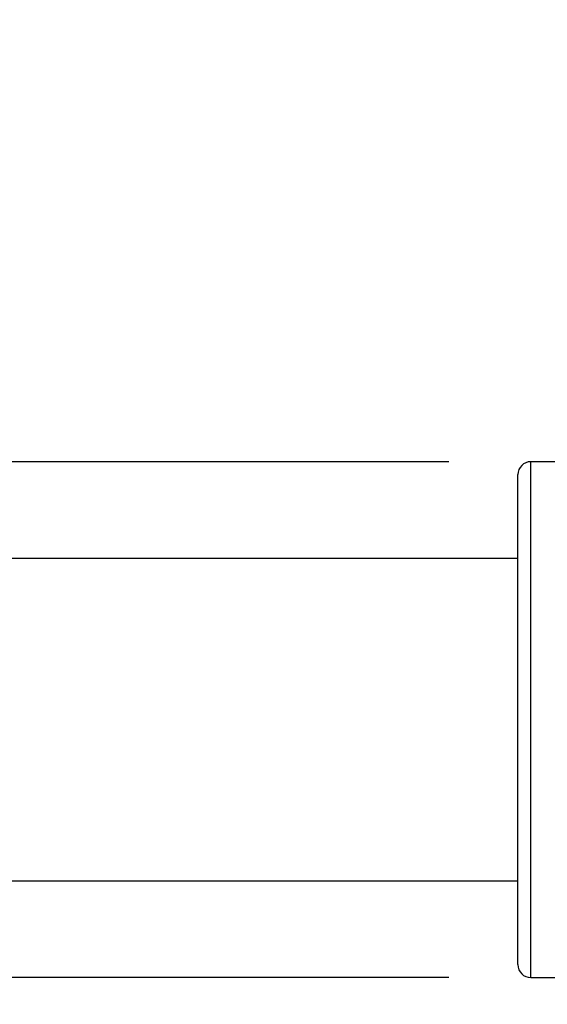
# Model space of a CAD drawing. Header units: millimetres. Extents: x -49.8 to 45.8, y -20.8 to 20.8.
# Tile 6 of 12: x -16.1 to -7.9, y -4.4 to 10.9. Entities that reach past the tile are written whole.
import ezdxf

# ---------------------------------------------------------------- set-up
doc = ezdxf.new("R2010")
doc.units = ezdxf.units.MM
doc.header["$PDSIZE"] = -1
doc.dimstyles.new('ISO-25', dxfattribs={"dimtxt": 2.5, "dimasz": 2.5, "dimexe": 1.25, "dimexo": 0.625, "dimtad": 1, "dimtxsty": 'Standard', "dimcen": 2.5, "dimadec": 0, "dimazin": 0, "dimtfac": 1, "dimtmove": 0, "dimatfit": 3, "dimfxl": 0, "dimarcsym": 0})

# ---------------------------------------------------------------- blocks, each defined once
blk = doc.blocks.new('*D2')
at = {"color": 0, "lineweight": -2}
for p, q in [((-32.059, 7.302), (-32.059, 10.604)), ((-9.445, 4), (-35.234, 4)), ((-32.059, 4), (-32.059, 3.376)), ((-32.059, -4), (-32.059, -3.376)), ((-9.445, -4), (-35.234, -4)), ((-32.059, -7.302), (-32.059, -10.604))]:
    blk.add_line(p, q, dxfattribs=at)
at = {"color": 0}
for points in [[(-32.609, 7.302), (-31.509, 7.302), (-32.059, 4)], [(-31.509, -7.302), (-32.609, -7.302), (-32.059, -4)]]:
    blk.add_solid(points, dxfattribs=at)
at = {"layer": 'Defpoints', "color": 0}
for p in [(-32.059, 4), (-8.175, 4), (-8.175, -4)]:
    blk.add_point(p, dxfattribs=at)
at = {"color": 0, "insert": (-32.059, 0), "char_height": 3.175, "attachment_point": 5}
blk.add_mtext('8,00', dxfattribs=at)
blk = doc.blocks.new('*D3')
at = {"color": 0, "lineweight": -2}
for p, q in [((-0.838, 20.75), (-47.598, 20.75)), ((-44.423, 17.448), (-44.423, 3.376)), ((-44.423, -17.448), (-44.423, -3.376)), ((-0.838, -20.75), (-47.598, -20.75))]:
    blk.add_line(p, q, dxfattribs=at)
at = {"color": 0}
for points in [[(-43.872, 17.448), (-44.973, 17.448), (-44.423, 20.75)], [(-44.973, -17.448), (-43.872, -17.448), (-44.423, -20.75)]]:
    blk.add_solid(points, dxfattribs=at)
at = {"layer": 'Defpoints', "color": 0}
for p in [(-44.423, 20.75), (0.432, 20.75), (0.432, -20.75)]:
    blk.add_point(p, dxfattribs=at)
at = {"color": 0, "insert": (-44.423, 0), "char_height": 3.175, "attachment_point": 5}
blk.add_mtext('41,50', dxfattribs=at)

msp = doc.modelspace()

# ---------------------------------------------------------------- linework, layer by layer
at = {"color": 7, "linetype": 'Continuous', "lineweight": 25}
for p, q in [((-5.875, 4), (-8.175, 4)), ((-8.375, -3.8), (-8.375, 3.8)), ((-8.375, 2.5), (-17.469, 2.5)), ((-17.344, -2.5), (-8.375, -2.5)), ((-8.175, -4), (-5.875, -4))]:
    msp.add_line(p, q, dxfattribs=at)
at = {"color": 8, "linetype": 'Continuous', "lineweight": 25}
msp.add_line((-8.175, -4), (-8.175, 4), dxfattribs=at)
at = {"color": 7, "linetype": 'Continuous', "lineweight": 25}
for centre, start, end in [((-8.175, 3.8), 90, 180), ((-8.175, -3.8), 180, 270)]:
    msp.add_arc(centre, 0.2, start, end, dxfattribs=at)

# ---------------------------------------------------------------- dimensions: what is measured, and where the dimension line sits
for base, p1, p2, picture, middle in [((-44.423, 20.75), (0.432, -20.75), (0.432, 20.75), '*D3', (-44.423, 0)), ((-32.059, 4), (-8.175, -4), (-8.175, 4), '*D2', (-32.059, 0))]:
    dim = msp.add_linear_dim(base=base, p1=p1, p2=p2, angle=90, dimstyle='ISO-25', override={"dimtxt": 3.175, "dimasz": 3.302, "dimexe": 3.175, "dimexo": 1.27, "dimgap": 1.524, "dimtad": 0, "dimtih": 1, "dimtoh": 1, "dimzin": 0, "dimadec": 2, "dimtzin": 0})
    dim.commit()
    dim.dimension.update_dxf_attribs({"geometry": picture, "text_midpoint": middle})

doc.saveas('drawing.dxf')
